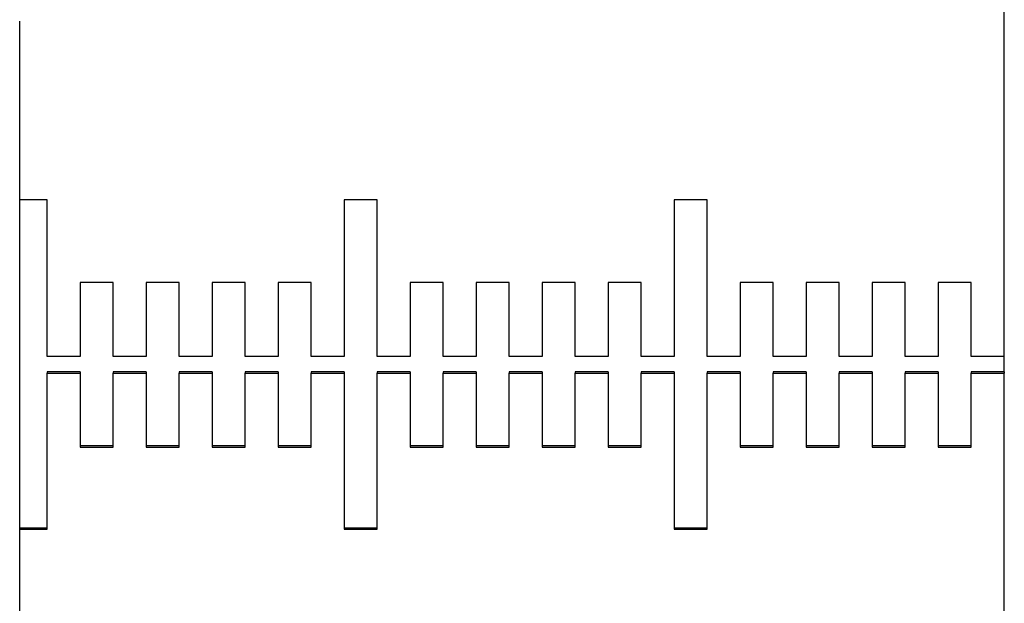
# Model space of a CAD drawing. Header units: inches. Extents: x 0.9 to 16, y 4.3 to 9.2.
# Tile 50 of 55: x 8.991 to 9.578, y 5.789 to 6.138. Entities that reach past the tile are written whole.
import ezdxf

# ---------------------------------------------------------------- set-up
doc = ezdxf.new("R2010")
doc.units = ezdxf.units.IN
doc.header["$MEASUREMENT"] = 0

msp = doc.modelspace()

# ---------------------------------------------------------------- linework, layer by layer
at = {"color": 7, "linetype": 'Continuous', "lineweight": 25}
for p, q in [((9.57781, 5.93662), (9.57781, 7.2899)), ((8.99064, 5.93256), (8.99064, 6.13678)), ((9.00694, 6.03019), (8.99064, 6.03019)), ((9.00694, 5.93662), (9.00694, 6.03019)), ((9.20379, 6.03019), (9.18411, 6.03019)), ((9.18411, 6.03019), (9.18411, 5.93662)), ((9.20379, 5.93662), (9.20379, 6.03019)), ((9.40064, 6.03019), (9.38096, 6.03019)), ((9.38096, 6.03019), (9.38096, 5.93662)), ((9.40064, 5.93662), (9.40064, 6.03019)), ((9.04631, 5.9809), (9.02663, 5.9809)), ((9.02663, 5.9809), (9.02663, 5.93662)), ((9.04631, 5.93662), (9.04631, 5.9809)), ((9.08568, 5.9809), (9.066, 5.9809)), ((9.066, 5.9809), (9.066, 5.93662)), ((9.08568, 5.93662), (9.08568, 5.9809)), ((9.12505, 5.9809), (9.10537, 5.9809)), ((9.10537, 5.9809), (9.10537, 5.93662)), ((9.12505, 5.93662), (9.12505, 5.9809)), ((9.16442, 5.9809), (9.14474, 5.9809)), ((9.14474, 5.9809), (9.14474, 5.93662)), ((9.16442, 5.93662), (9.16442, 5.9809)), ((9.24316, 5.9809), (9.22348, 5.9809)), ((9.22348, 5.9809), (9.22348, 5.93662)), ((9.24316, 5.93662), (9.24316, 5.9809)), ((9.28253, 5.9809), (9.26285, 5.9809)), ((9.26285, 5.9809), (9.26285, 5.93662)), ((9.28253, 5.93662), (9.28253, 5.9809)), ((9.3219, 5.9809), (9.30222, 5.9809)), ((9.30222, 5.9809), (9.30222, 5.93662)), ((9.3219, 5.93662), (9.3219, 5.9809)), ((9.36127, 5.9809), (9.34159, 5.9809)), ((9.34159, 5.9809), (9.34159, 5.93662)), ((9.36127, 5.93662), (9.36127, 5.9809)), ((9.44001, 5.9809), (9.42033, 5.9809)), ((9.42033, 5.9809), (9.42033, 5.93662)), ((9.44001, 5.93662), (9.44001, 5.9809)), ((9.47938, 5.9809), (9.4597, 5.9809)), ((9.4597, 5.9809), (9.4597, 5.93662)), ((9.47938, 5.93662), (9.47938, 5.9809)), ((9.51875, 5.9809), (9.49907, 5.9809)), ((9.49907, 5.9809), (9.49907, 5.93662)), ((9.51875, 5.93662), (9.51875, 5.9809)), ((9.55812, 5.9809), (9.53844, 5.9809)), ((9.53844, 5.9809), (9.53844, 5.93662)), ((9.55812, 5.93662), (9.55812, 5.9809)), ((9.02663, 5.93662), (9.00694, 5.93662)), ((9.066, 5.93662), (9.04631, 5.93662)), ((9.10537, 5.93662), (9.08568, 5.93662)), ((9.14474, 5.93662), (9.12505, 5.93662)), ((9.18411, 5.93662), (9.16442, 5.93662)), ((9.22348, 5.93662), (9.20379, 5.93662)), ((9.26285, 5.93662), (9.24316, 5.93662)), ((9.30222, 5.93662), (9.28253, 5.93662)), ((9.34159, 5.93662), (9.3219, 5.93662)), ((9.38096, 5.93662), (9.36127, 5.93662)), ((9.42033, 5.93662), (9.40064, 5.93662)), ((9.4597, 5.93662), (9.44001, 5.93662)), ((9.49907, 5.93662), (9.47938, 5.93662)), ((9.53844, 5.93662), (9.51875, 5.93662)), ((9.57781, 5.93662), (9.55812, 5.93662)), ((9.57781, 5.92754), (9.57781, 5.93662)), ((8.99064, 5.73043), (8.99064, 5.93256)), ((9.02663, 5.92754), (9.00694, 5.92754)), ((9.00694, 5.92754), (9.00694, 5.9268)), ((9.00694, 5.83366), (9.00694, 5.9268)), ((9.00694, 5.9268), (9.02663, 5.9268)), ((9.02663, 5.92754), (9.02663, 5.9268)), ((9.02663, 5.9268), (9.02663, 5.88263)), ((9.066, 5.92754), (9.04631, 5.92754)), ((9.04631, 5.92754), (9.04631, 5.9268)), ((9.04631, 5.88263), (9.04631, 5.9268)), ((9.04631, 5.9268), (9.066, 5.9268)), ((9.066, 5.92754), (9.066, 5.9268)), ((9.066, 5.9268), (9.066, 5.88263)), ((9.10537, 5.92754), (9.08568, 5.92754)), ((9.08568, 5.92754), (9.08568, 5.9268)), ((9.08568, 5.88263), (9.08568, 5.9268)), ((9.08568, 5.9268), (9.10537, 5.9268)), ((9.10537, 5.92754), (9.10537, 5.9268)), ((9.10537, 5.9268), (9.10537, 5.88263)), ((9.12505, 5.92754), (9.12505, 5.9268)), ((9.14474, 5.92754), (9.12505, 5.92754)), ((9.12505, 5.88263), (9.12505, 5.9268)), ((9.12505, 5.9268), (9.14474, 5.9268)), ((9.14474, 5.92754), (9.14474, 5.9268)), ((9.14474, 5.9268), (9.14474, 5.88263)), ((9.16442, 5.92754), (9.16442, 5.9268)), ((9.18411, 5.92754), (9.16442, 5.92754)), ((9.16442, 5.88263), (9.16442, 5.9268)), ((9.16442, 5.9268), (9.18411, 5.9268)), ((9.18411, 5.92754), (9.18411, 5.9268)), ((9.18411, 5.9268), (9.18411, 5.83366)), ((9.20379, 5.92754), (9.20379, 5.9268)), ((9.22348, 5.92754), (9.20379, 5.92754)), ((9.20379, 5.83366), (9.20379, 5.9268)), ((9.20379, 5.9268), (9.22348, 5.9268)), ((9.22348, 5.92754), (9.22348, 5.9268)), ((9.22348, 5.9268), (9.22348, 5.88263)), ((9.26285, 5.92754), (9.24316, 5.92754)), ((9.24316, 5.92754), (9.24316, 5.9268)), ((9.24316, 5.88263), (9.24316, 5.9268)), ((9.24316, 5.9268), (9.26285, 5.9268)), ((9.26285, 5.92754), (9.26285, 5.9268)), ((9.26285, 5.9268), (9.26285, 5.88263)), ((9.28253, 5.92754), (9.28253, 5.9268)), ((9.30222, 5.92754), (9.28253, 5.92754)), ((9.28253, 5.88263), (9.28253, 5.9268)), ((9.28253, 5.9268), (9.30222, 5.9268)), ((9.30222, 5.92754), (9.30222, 5.9268)), ((9.30222, 5.9268), (9.30222, 5.88263)), ((9.3219, 5.92754), (9.3219, 5.9268)), ((9.34159, 5.92754), (9.3219, 5.92754)), ((9.3219, 5.88263), (9.3219, 5.9268)), ((9.3219, 5.9268), (9.34159, 5.9268)), ((9.34159, 5.92754), (9.34159, 5.9268)), ((9.34159, 5.9268), (9.34159, 5.88263)), ((9.38096, 5.92754), (9.36127, 5.92754)), ((9.36127, 5.92754), (9.36127, 5.9268)), ((9.36127, 5.88263), (9.36127, 5.9268)), ((9.36127, 5.9268), (9.38096, 5.9268)), ((9.38096, 5.92754), (9.38096, 5.9268)), ((9.38096, 5.9268), (9.38096, 5.83366)), ((9.40064, 5.92754), (9.40064, 5.9268)), ((9.42033, 5.92754), (9.40064, 5.92754)), ((9.40064, 5.83366), (9.40064, 5.9268)), ((9.40064, 5.9268), (9.42033, 5.9268)), ((9.42033, 5.92754), (9.42033, 5.9268)), ((9.42033, 5.9268), (9.42033, 5.88263)), ((9.44001, 5.92754), (9.44001, 5.9268)), ((9.4597, 5.92754), (9.44001, 5.92754)), ((9.44001, 5.88263), (9.44001, 5.9268)), ((9.44001, 5.9268), (9.4597, 5.9268)), ((9.4597, 5.92754), (9.4597, 5.9268)), ((9.4597, 5.9268), (9.4597, 5.88263)), ((9.49907, 5.92754), (9.47938, 5.92754)), ((9.47938, 5.92754), (9.47938, 5.9268)), ((9.47938, 5.88263), (9.47938, 5.9268)), ((9.47938, 5.9268), (9.49907, 5.9268)), ((9.49907, 5.92754), (9.49907, 5.9268)), ((9.49907, 5.9268), (9.49907, 5.88263)), ((9.53844, 5.92754), (9.51875, 5.92754)), ((9.51875, 5.92754), (9.51875, 5.9268)), ((9.51875, 5.88263), (9.51875, 5.9268)), ((9.51875, 5.9268), (9.53844, 5.9268)), ((9.53844, 5.92754), (9.53844, 5.9268)), ((9.53844, 5.9268), (9.53844, 5.88263)), ((9.55812, 5.92754), (9.55812, 5.9268)), ((9.57781, 5.92754), (9.55812, 5.92754)), ((9.55812, 5.88263), (9.55812, 5.9268)), ((9.55812, 5.9268), (9.57781, 5.9268)), ((9.57781, 5.92754), (9.57781, 5.9268)), ((9.57781, 4.7199), (9.57781, 5.9268)), ((9.04631, 5.88332), (9.02663, 5.88332)), ((9.02663, 5.88263), (9.04631, 5.88263)), ((9.08568, 5.88332), (9.066, 5.88332)), ((9.066, 5.88263), (9.08568, 5.88263)), ((9.12505, 5.88332), (9.10537, 5.88332)), ((9.10537, 5.88263), (9.12505, 5.88263)), ((9.16442, 5.88332), (9.14474, 5.88332)), ((9.14474, 5.88263), (9.16442, 5.88263)), ((9.24316, 5.88332), (9.22348, 5.88332)), ((9.22348, 5.88263), (9.24316, 5.88263)), ((9.28253, 5.88332), (9.26285, 5.88332)), ((9.26285, 5.88263), (9.28253, 5.88263)), ((9.3219, 5.88332), (9.30222, 5.88332)), ((9.30222, 5.88263), (9.3219, 5.88263)), ((9.36127, 5.88332), (9.34159, 5.88332)), ((9.34159, 5.88263), (9.36127, 5.88263)), ((9.44001, 5.88332), (9.42033, 5.88332)), ((9.42033, 5.88263), (9.44001, 5.88263)), ((9.47938, 5.88332), (9.4597, 5.88332)), ((9.4597, 5.88263), (9.47938, 5.88263)), ((9.51875, 5.88332), (9.49907, 5.88332)), ((9.49907, 5.88263), (9.51875, 5.88263)), ((9.55812, 5.88332), (9.53844, 5.88332)), ((9.53844, 5.88263), (9.55812, 5.88263)), ((9.00694, 5.83419), (8.99064, 5.83419)), ((8.99064, 5.83366), (9.00694, 5.83366)), ((9.20379, 5.83419), (9.18411, 5.83419)), ((9.18411, 5.83366), (9.20379, 5.83366)), ((9.40064, 5.83419), (9.38096, 5.83419)), ((9.38096, 5.83366), (9.40064, 5.83366))]:
    msp.add_line(p, q, dxfattribs=at)

doc.saveas('drawing.dxf')
